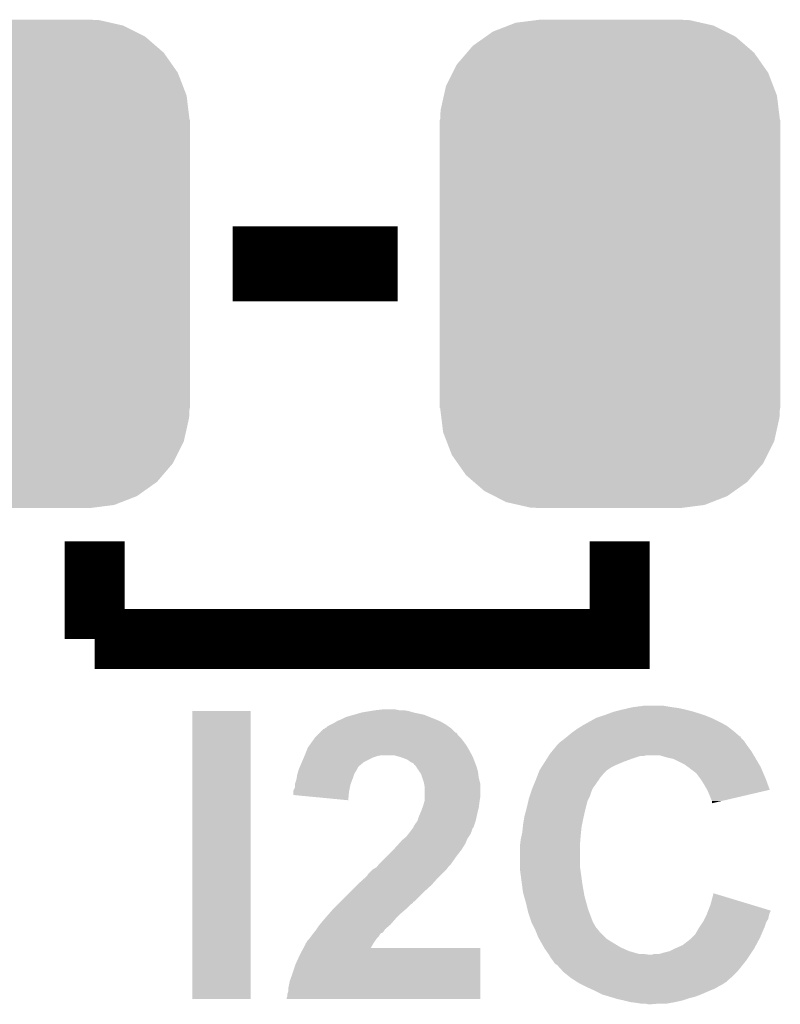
# Model space of a CAD drawing. Extents: x -1.3 to 24.2, y -3.9 to 39.2.
# Tile 13 of 40: x 11.4 to 14, y 5.1 to 8.4. Entities that reach past the tile are written whole.
import ezdxf

# ---------------------------------------------------------------- set-up
doc = ezdxf.new("R2010")
doc.units = 0
doc.layers.get('0').update_dxf_attribs({"linetype": 'CONTINUOUS'})
doc.layers.add('ACCEL_36_CLICK_V100_GTO', color=14, linetype='CONTINUOUS')
doc.layers.add('ACCEL_36_CLICK_V100_GTS', color=12, linetype='CONTINUOUS')

# ---------------------------------------------------------------- blocks, each defined once
blk = doc.blocks.new('CUSTOM_72')
for points in [[(-0.396894, 0.786286), (-0.344522, 0.80667), (0.391508, 0.786286), (0.351232, 0.80667)], [(-0.344522, 0.80667), (-0.319682, 0.816338), (0.351232, 0.80667), (0.308712, 0.816338)], [(-0.319682, 0.816338), (-0.251122, 0.82504), (0.308712, 0.816338), (0.27044, 0.82504)], [(-0.251122, 0.82504), (-0.23749, 0.82677), (0.27044, 0.82504), (0.23749, 0.82677)], [(-0.464512, 0.738408), (-0.420946, 0.769256), (0.460796, 0.738408), (0.425156, 0.769256)], [(-0.420946, 0.769256), (-0.396894, 0.786286), (0.425156, 0.769256), (0.391508, 0.786286)], [(-0.484594, 0.715032), (-0.464512, 0.738408), (0.4878, 0.715032), (0.460796, 0.738408)], [(-0.5185, 0.67556), (-0.484594, 0.715032), (0.515528, 0.67556), (0.4878, 0.715032)], [(-0.532704, 0.647234), (-0.5185, 0.67556), (0.535424, 0.647234), (0.515528, 0.67556)], [(-0.555636, 0.601496), (-0.532704, 0.647234), (0.55303, 0.601496), (0.535424, 0.647234)], [(-0.562694, 0.569912), (-0.555636, 0.601496), (0.565186, 0.569912), (0.55303, 0.601496)], [(-0.573704, 0.520636), (-0.562694, 0.569912), (0.571254, 0.520636), (0.565186, 0.569912)], [(-0.57531, 0.48768), (-0.573704, 0.520636), (0.57531, 0.48768), (0.571254, 0.520636)], [(-0.57658, -0.48768), (-0.57658, 0.48768), (0.57658, -0.48768), (0.57658, 0.48768)], [(-0.571252, -0.520636), (-0.57531, -0.48768), (0.573704, -0.520636), (0.57531, -0.48768)], [(-0.565186, -0.569912), (-0.571252, -0.520636), (0.562692, -0.569912), (0.573704, -0.520636)], [(-0.553028, -0.601496), (-0.565186, -0.569912), (0.555636, -0.601496), (0.562692, -0.569912)], [(-0.535424, -0.647234), (-0.553028, -0.601496), (0.532702, -0.647234), (0.555636, -0.601496)], [(-0.515526, -0.67556), (-0.535424, -0.647234), (0.5185, -0.67556), (0.532702, -0.647234)], [(-0.4878, -0.715032), (-0.515526, -0.67556), (0.484592, -0.715032), (0.5185, -0.67556)], [(-0.460794, -0.738408), (-0.4878, -0.715032), (0.464512, -0.738408), (0.484592, -0.715032)], [(-0.425156, -0.769256), (-0.460794, -0.738408), (0.420944, -0.769256), (0.464512, -0.738408)], [(-0.391506, -0.786286), (-0.425156, -0.769256), (0.396894, -0.786286), (0.420944, -0.769256)], [(-0.351232, -0.80667), (-0.391506, -0.786286), (0.34452, -0.80667), (0.396894, -0.786286)], [(-0.30871, -0.816338), (-0.351232, -0.80667), (0.319682, -0.816338), (0.34452, -0.80667)], [(-0.27044, -0.82504), (-0.30871, -0.816338), (0.25112, -0.82504), (0.319682, -0.816338)], [(-0.23749, -0.82677), (-0.27044, -0.82504), (0.23749, -0.82677), (0.25112, -0.82504)]]:
    blk.add_solid(points)

msp = doc.modelspace()

# ---------------------------------------------------------------- linework, layer by layer
at = {"layer": 'ACCEL_36_CLICK_V100_GTO'}
for points, const_width in [([(12.15136, 7.5946), (12.71016, 7.5946)], 0.254), ([(11.684, 6.6548), (11.684, 6.3246)], 0.2032), ([(11.684, 6.3246), (13.462, 6.3246), (13.462, 6.6548)], 0.2032)]:
    msp.add_lwpolyline(points, dxfattribs=dict(at, const_width=const_width))
for points in [[(12.0142, 5.105424), (12.014222, 6.080736), (12.212296, 5.105424), (12.21232, 6.080736)], [(12.014222, 6.080736), (12.014224, 6.08076), (12.21232, 6.080736), (12.014224, 6.08076)], [(12.534902, 6.060442), (12.56156, 6.068058), (12.818104, 6.060442), (12.799062, 6.068058)], [(12.56156, 6.068058), (12.58824, 6.07568), (12.799062, 6.068058), (12.763498, 6.07568)], [(12.58824, 6.07568), (12.618718, 6.08076), (12.763498, 6.07568), (12.745722, 6.08076)], [(12.618718, 6.08076), (12.633958, 6.0833), (12.745722, 6.08076), (12.730482, 6.0833)], [(12.633958, 6.0833), (12.656822, 6.08584), (12.715242, 6.0833), (12.702538, 6.08584)], [(13.40612, 6.06552), (13.41374, 6.06806), (13.75156, 6.06552), (13.74394, 6.06806)], [(13.41374, 6.06806), (13.42771, 6.07314), (13.74394, 6.06806), (13.7287, 6.07314)], [(13.42771, 6.07314), (13.441682, 6.07822), (13.7287, 6.07314), (13.711766, 6.07822)], [(13.441682, 6.07822), (13.45184, 6.08076), (13.711766, 6.07822), (13.703298, 6.08076)], [(13.45184, 6.08076), (13.47216, 6.08584), (13.703298, 6.08076), (13.68298, 6.08584)], [(13.47216, 6.08584), (13.494172, 6.09092), (13.68298, 6.08584), (13.660118, 6.09092)], [(13.494172, 6.09092), (13.50518, 6.09346), (13.660118, 6.09092), (13.6398, 6.09346)], [(13.50518, 6.09346), (13.543282, 6.09854), (13.6398, 6.09346), (13.609318, 6.09854)], [(12.473944, 6.029962), (12.484098, 6.03504), (12.879832, 6.029962), (12.872722, 6.03504)], [(12.484098, 6.03504), (12.494258, 6.04012), (12.872722, 6.03504), (12.863832, 6.04012)], [(12.494258, 6.04012), (12.502722, 6.0452), (12.863832, 6.04012), (12.854942, 6.0452)], [(12.502722, 6.0452), (12.506956, 6.04774), (12.854942, 6.0452), (12.849016, 6.04774)], [(12.506956, 6.04774), (12.51966, 6.05282), (12.849016, 6.04774), (12.83716, 6.05282)], [(12.51966, 6.05282), (12.534902, 6.060442), (12.83716, 6.05282), (12.818104, 6.060442)], [(13.33754, 6.032498), (13.35583, 6.04266), (13.82065, 6.032498), (13.80236, 6.04266)], [(13.35583, 6.04266), (13.37869, 6.05536), (13.80236, 6.04266), (13.77696, 6.05536)], [(13.37869, 6.05536), (13.383262, 6.0579), (13.77696, 6.05536), (13.77061, 6.0579)], [(13.383262, 6.0579), (13.40612, 6.06552), (13.77061, 6.0579), (13.75156, 6.06552)], [(12.438382, 5.999482), (12.443456, 6.004556), (12.913362, 5.999482), (12.910822, 6.004556)], [(12.443456, 6.004556), (12.445996, 6.007094), (12.910822, 6.004556), (12.908286, 6.007094)], [(12.445996, 6.007094), (12.446002, 6.0071), (12.908286, 6.007094), (12.905744, 6.0071)], [(12.446002, 6.0071), (12.458704, 6.0198), (12.905744, 6.0071), (12.893042, 6.0198)], [(12.458704, 6.0198), (12.461246, 6.019806), (12.893042, 6.0198), (12.893036, 6.019806)], [(12.461246, 6.019806), (12.463778, 6.022338), (12.893036, 6.019806), (12.890502, 6.022338)], [(12.463778, 6.022338), (12.463784, 6.022342), (12.890502, 6.022338), (12.890498, 6.022342)], [(12.463784, 6.022342), (12.468858, 6.024882), (12.890498, 6.022342), (12.886942, 6.024882)], [(12.468858, 6.024882), (12.473944, 6.029962), (12.886942, 6.024882), (12.879832, 6.029962)], [(13.2842, 5.9944), (13.29944, 6.0071), (13.868404, 5.9944), (13.853888, 6.0071)], [(13.29944, 6.0071), (13.306552, 6.01218), (13.853888, 6.0071), (13.84808, 6.01218)], [(13.306552, 6.01218), (13.31722, 6.0198), (13.84808, 6.01218), (13.838282, 6.0198)], [(13.31722, 6.0198), (13.333478, 6.02996), (13.838282, 6.0198), (13.825216, 6.02996)], [(13.333478, 6.02996), (13.33754, 6.032498), (13.825216, 6.02996), (13.82065, 6.032498)], [(12.412616, 5.966458), (12.42713, 5.986778), (12.941302, 5.966458), (12.92606, 5.986778)], [(12.42713, 5.986778), (12.430762, 5.991862), (12.92606, 5.986778), (12.92098, 5.991862)], [(12.430762, 5.991862), (12.438382, 5.999482), (12.92098, 5.991862), (12.913362, 5.999482)], [(13.25118, 5.96646), (13.261342, 5.97662), (13.89126, 5.96646), (13.884488, 5.97662)], [(13.261342, 5.97662), (13.268114, 5.9817), (13.884488, 5.97662), (13.8811, 5.9817)], [(13.268114, 5.9817), (13.2715, 5.98424), (13.8811, 5.9817), (13.87856, 5.98424)], [(13.2715, 5.98424), (13.281016, 5.991854), (13.87856, 5.98424), (13.870946, 5.991854)], [(13.281016, 5.991854), (13.28417, 5.994376), (13.870946, 5.991854), (13.87094, 5.994376)], [(13.28417, 5.994376), (13.2842, 5.9944), (13.87094, 5.994376), (13.868404, 5.9944)], [(12.3952, 5.9309), (12.404344, 5.95376), (12.96139, 5.9309), (12.94892, 5.95376)], [(12.404344, 5.95376), (12.405362, 5.956302), (12.94892, 5.95376), (12.947396, 5.956302)], [(12.405362, 5.956302), (12.412616, 5.966458), (12.947396, 5.956302), (12.941302, 5.966458)], [(13.222546, 5.9309), (13.22578, 5.93598), (13.915646, 5.9309), (13.912598, 5.93598)], [(13.22578, 5.93598), (13.23409, 5.946138), (13.912598, 5.93598), (13.906502, 5.946138)], [(13.23409, 5.946138), (13.248638, 5.963918), (13.906502, 5.946138), (13.893168, 5.963918)], [(13.248638, 5.963918), (13.25118, 5.96646), (13.893168, 5.963918), (13.89126, 5.96646)], [(12.380322, 5.895342), (12.385764, 5.90804), (12.580622, 5.895342), (12.595864, 5.90804)], [(12.385764, 5.90804), (12.39012, 5.9182), (12.595864, 5.90804), (12.61618, 5.9182)], [(12.39012, 5.9182), (12.392152, 5.92328), (12.61618, 5.9182), (12.62634, 5.92328)], [(12.392152, 5.92328), (12.394182, 5.928358), (12.62634, 5.92328), (12.64158, 5.928358)], [(12.394182, 5.928358), (12.3952, 5.9309), (12.64158, 5.928358), (12.654278, 5.9309)], [(12.71524, 5.92582), (12.697458, 5.9309), (12.96416, 5.92582), (12.96139, 5.9309)], [(12.730482, 5.92074), (12.71524, 5.92582), (12.966114, 5.92074), (12.96416, 5.92582)], [(12.743182, 5.91566), (12.730482, 5.92074), (12.968068, 5.91566), (12.966114, 5.92074)], [(12.753342, 5.908042), (12.743182, 5.91566), (12.971, 5.908042), (12.968068, 5.91566)], [(12.763494, 5.90296), (12.753342, 5.908042), (12.972954, 5.90296), (12.971, 5.908042)], [(12.766034, 5.897896), (12.763494, 5.90296), (12.974902, 5.897896), (12.972954, 5.90296)], [(13.201534, 5.89788), (13.209616, 5.91058), (13.4493, 5.89788), (13.479782, 5.91058)], [(13.209616, 5.91058), (13.216082, 5.92074), (13.479782, 5.91058), (13.50772, 5.92074)], [(13.216082, 5.92074), (13.220928, 5.928358), (13.50772, 5.92074), (13.530578, 5.928358)], [(13.220928, 5.928358), (13.22093, 5.92836), (13.530578, 5.928358), (13.543276, 5.92836)], [(13.22093, 5.92836), (13.222546, 5.930898), (13.543276, 5.92836), (13.550898, 5.930898)], [(13.222546, 5.930898), (13.222546, 5.9309), (13.550898, 5.930898), (13.596618, 5.9309)], [(13.622022, 5.92328), (13.596618, 5.9309), (13.920218, 5.92328), (13.915646, 5.9309)], [(13.633456, 5.92074), (13.622022, 5.92328), (13.92174, 5.92074), (13.920218, 5.92328)], [(13.644878, 5.918202), (13.633456, 5.92074), (13.923222, 5.918202), (13.92174, 5.92074)], [(13.680438, 5.90042), (13.644878, 5.918202), (13.933594, 5.90042), (13.923222, 5.918202)], [(12.3698, 5.864862), (12.370524, 5.867402), (12.561992, 5.864862), (12.56284, 5.867402)], [(12.370524, 5.867402), (12.374154, 5.880102), (12.56284, 5.867402), (12.57046, 5.880102)], [(12.374154, 5.880102), (12.37488, 5.882642), (12.57046, 5.880102), (12.57173, 5.882642)], [(12.37488, 5.882642), (12.378142, 5.890256), (12.57173, 5.882642), (12.575538, 5.890256)], [(12.378142, 5.890256), (12.380322, 5.895342), (12.575538, 5.890256), (12.580622, 5.895342)], [(12.76857, 5.89788), (12.766034, 5.897896), (12.974908, 5.89788), (12.974902, 5.897896)], [(12.771958, 5.892802), (12.76857, 5.89788), (12.97686, 5.892802), (12.974908, 5.89788)], [(12.78382, 5.875018), (12.771958, 5.892802), (12.98194, 5.875018), (12.97686, 5.892802)], [(12.788898, 5.867404), (12.78382, 5.875018), (12.982892, 5.867404), (12.98194, 5.875018)], [(12.793134, 5.8547), (12.788898, 5.867404), (12.98448, 5.8547), (12.982892, 5.867404)], [(13.179472, 5.852156), (13.185336, 5.8674), (13.393418, 5.852156), (13.40612, 5.8674)], [(13.185336, 5.8674), (13.19022, 5.880098), (13.40612, 5.8674), (13.418818, 5.880098)], [(13.19022, 5.880098), (13.190222, 5.8801), (13.418818, 5.880098), (13.41882, 5.8801)], [(13.190222, 5.8801), (13.196684, 5.890258), (13.41882, 5.8801), (13.434058, 5.890258)], [(13.196684, 5.890258), (13.201534, 5.89788), (13.434058, 5.890258), (13.4493, 5.89788)], [(13.6906, 5.8928), (13.680438, 5.90042), (13.938038, 5.8928), (13.933594, 5.90042)], [(13.694414, 5.890258), (13.6906, 5.8928), (13.93952, 5.890258), (13.938038, 5.8928)], [(13.69822, 5.88772), (13.694414, 5.890258), (13.940608, 5.88772), (13.93952, 5.890258)], [(13.70076, 5.885182), (13.69822, 5.88772), (13.941696, 5.885182), (13.940608, 5.88772)], [(13.721078, 5.869942), (13.70076, 5.885182), (13.948228, 5.869942), (13.941696, 5.885182)], [(13.73251, 5.8547), (13.721078, 5.869942), (13.95476, 5.8547), (13.948228, 5.869942)], [(12.36218, 5.831838), (12.362182, 5.834382), (12.55014, 5.831838), (12.551092, 5.834382)], [(12.362182, 5.834382), (12.36726, 5.84962), (12.551092, 5.834382), (12.556806, 5.84962)], [(12.36726, 5.84962), (12.367682, 5.85216), (12.556806, 5.84962), (12.55776, 5.85216)], [(12.367682, 5.85216), (12.3698, 5.864862), (12.55776, 5.85216), (12.561992, 5.864862)], [(12.799058, 5.836922), (12.793134, 5.8547), (12.988926, 5.836922), (12.98448, 5.8547)], [(12.799484, 5.834378), (12.799058, 5.836922), (12.98956, 5.834378), (12.988926, 5.836922)], [(12.8016, 5.821682), (12.799484, 5.834378), (12.98956, 5.821682), (12.98956, 5.834378)], [(13.170112, 5.8293), (13.17646, 5.84454), (13.37818, 5.8293), (13.38834, 5.84454)], [(13.17646, 5.84454), (13.17752, 5.84708), (13.38834, 5.84454), (13.390876, 5.84708)], [(13.17752, 5.847082), (13.179472, 5.852156), (13.390878, 5.847082), (13.393418, 5.852156)], [(13.17752, 5.84708), (13.17752, 5.847082), (13.390876, 5.84708), (13.390878, 5.847082)], [(13.73632, 5.849618), (13.73251, 5.8547), (13.956664, 5.849618), (13.95476, 5.8547)], [(13.74902, 5.8293), (13.73632, 5.849618), (13.964268, 5.8293), (13.956664, 5.849618)], [(12.3571, 5.80644), (12.357102, 5.811524), (12.54506, 5.80644), (12.546076, 5.811524)], [(12.3571, 5.796302), (12.3571, 5.80644), (12.544128, 5.796302), (12.54506, 5.80644)], [(12.357102, 5.811524), (12.36218, 5.821684), (12.546076, 5.811524), (12.548108, 5.821684)], [(12.36218, 5.821684), (12.36218, 5.831838), (12.548108, 5.821684), (12.55014, 5.831838)], [(12.8016, 5.788658), (12.8016, 5.821682), (12.98956, 5.788658), (12.98956, 5.821682)], [(13.156354, 5.7912), (13.161434, 5.806442), (13.3604, 5.7912), (13.36548, 5.806442)], [(13.161434, 5.806442), (13.16482, 5.816598), (13.36548, 5.806442), (13.369542, 5.816598)], [(13.16482, 5.816598), (13.165878, 5.819142), (13.369542, 5.816598), (13.37056, 5.819142)], [(13.165878, 5.819142), (13.170112, 5.8293), (13.37056, 5.819142), (13.37818, 5.8293)], [(13.757734, 5.814054), (13.74902, 5.8293), (13.969974, 5.814054), (13.964268, 5.8293)], [(13.75918, 5.811522), (13.757734, 5.814054), (13.959134, 5.811522), (13.969974, 5.814054)], [(13.7668, 5.79374), (13.75918, 5.811522), (13.883018, 5.79374), (13.959134, 5.811522)], [(12.542496, 5.778502), (12.3571, 5.796302), (12.542496, 5.778502), (12.544128, 5.796302)], [(12.796518, 5.760718), (12.800146, 5.77342), (12.985432, 5.760718), (12.98702, 5.77342)], [(12.800146, 5.77342), (12.8016, 5.778502), (12.98702, 5.77342), (12.987866, 5.778502)], [(12.8016, 5.778502), (12.8016, 5.788658), (12.987866, 5.778502), (12.98956, 5.788658)], [(13.14704, 5.7531), (13.152314, 5.775958), (13.347064, 5.7531), (13.352778, 5.775958)], [(13.152314, 5.775958), (13.15466, 5.786118), (13.352778, 5.775958), (13.357858, 5.786118)], [(13.15466, 5.786118), (13.156354, 5.7912), (13.357858, 5.786118), (13.3604, 5.7912)], [(13.77188, 5.78104), (13.7668, 5.79374), (13.828654, 5.78104), (13.883018, 5.79374)], [(13.774418, 5.775964), (13.77188, 5.78104), (13.806926, 5.775964), (13.828654, 5.78104)], [(13.77442, 5.76837), (13.774418, 5.775964), (13.77442, 5.76837), (13.806926, 5.775964)], [(12.785634, 5.73278), (12.7889, 5.7404), (12.9794, 5.73278), (12.981304, 5.7404)], [(12.7889, 5.7404), (12.79366, 5.7531), (12.981304, 5.7404), (12.98448, 5.7531)], [(12.79366, 5.7531), (12.796518, 5.760718), (12.98448, 5.7531), (12.985432, 5.760718)], [(13.13942, 5.725162), (13.14219, 5.73532), (13.340362, 5.725162), (13.34262, 5.73532)], [(13.14219, 5.73532), (13.14704, 5.7531), (13.34262, 5.73532), (13.347064, 5.7531)], [(12.76858, 5.69722), (12.7762, 5.70738), (12.970082, 5.69722), (12.97347, 5.70738)], [(12.7762, 5.70738), (12.777046, 5.70992), (12.97347, 5.70738), (12.974318, 5.70992)], [(12.777046, 5.70992), (12.78128, 5.722618), (12.974318, 5.70992), (12.97714, 5.722618)], [(12.78128, 5.722618), (12.785634, 5.73278), (12.97714, 5.722618), (12.9794, 5.73278)], [(13.13434, 5.69468), (13.137302, 5.71246), (13.333982, 5.69468), (13.33754, 5.71246)], [(13.137302, 5.71246), (13.13942, 5.725162), (13.33754, 5.71246), (13.340362, 5.725162)], [(12.74826, 5.66674), (12.755878, 5.6769), (12.957554, 5.66674), (12.96162, 5.6769)], [(12.755878, 5.6769), (12.76159, 5.684516), (12.96162, 5.6769), (12.96416, 5.684516)], [(12.76159, 5.684516), (12.763498, 5.68706), (12.96416, 5.684516), (12.966696, 5.68706)], [(12.763498, 5.68706), (12.7635, 5.687062), (12.966696, 5.68706), (12.966696, 5.687062)], [(12.7635, 5.687062), (12.763504, 5.689606), (12.966696, 5.687062), (12.967544, 5.689606)], [(12.763504, 5.689606), (12.76858, 5.69722), (12.967544, 5.689606), (12.970082, 5.69722)], [(13.130106, 5.66166), (13.1318, 5.669282), (13.32992, 5.66166), (13.330682, 5.669282)], [(13.1318, 5.669282), (13.133578, 5.687062), (13.330682, 5.669282), (13.33246, 5.687062)], [(13.133578, 5.687062), (13.13434, 5.69468), (13.33246, 5.687062), (13.333982, 5.69468)], [(12.713854, 5.63118), (12.725402, 5.643882), (12.938758, 5.63118), (12.944202, 5.643882)], [(12.725402, 5.643882), (12.731752, 5.648962), (12.944202, 5.643882), (12.94638, 5.648962)], [(12.731752, 5.648962), (12.738102, 5.654042), (12.94638, 5.648962), (12.949766, 5.654042)], [(12.738102, 5.654042), (12.746226, 5.664198), (12.949766, 5.654042), (12.956538, 5.664198)], [(12.746226, 5.664198), (12.74826, 5.66674), (12.956538, 5.664198), (12.957554, 5.66674)], [(13.124814, 5.631182), (13.12672, 5.646418), (13.32738, 5.631182), (13.328648, 5.646418)], [(13.12672, 5.646418), (13.130106, 5.66166), (13.328648, 5.646418), (13.32992, 5.66166)], [(12.67206, 5.588), (12.69492, 5.61086), (12.90828, 5.588), (12.92606, 5.61086)], [(12.69492, 5.61086), (12.7, 5.61594), (12.92606, 5.61086), (12.929234, 5.61594)], [(12.7, 5.61594), (12.713854, 5.63118), (12.929234, 5.61594), (12.938758, 5.63118)], [(13.12418, 5.6261), (13.124814, 5.631182), (13.32738, 5.6261), (13.32738, 5.631182)], [(13.12418, 5.55244), (13.12418, 5.6261), (13.32738, 5.55244), (13.32738, 5.6261)], [(12.6492, 5.56514), (12.67206, 5.588), (12.892276, 5.56514), (12.90828, 5.588)], [(12.608566, 5.527046), (12.62634, 5.54482), (12.857484, 5.527046), (12.875258, 5.54482)], [(12.62634, 5.54482), (12.626342, 5.544822), (12.875258, 5.54482), (12.875258, 5.544822)], [(12.626342, 5.544822), (12.639042, 5.552444), (12.875258, 5.544822), (12.880978, 5.552444)], [(12.639042, 5.552444), (12.641068, 5.554978), (12.880978, 5.552444), (12.88288, 5.554978)], [(12.641068, 5.554978), (12.647166, 5.562598), (12.88288, 5.554978), (12.890498, 5.562598)], [(12.647166, 5.562598), (12.6492, 5.56514), (12.890498, 5.562598), (12.892276, 5.56514)], [(13.12418, 5.542282), (13.12418, 5.55244), (13.328832, 5.542282), (13.32738, 5.55244)], [(13.127568, 5.51688), (13.12418, 5.542282), (13.33246, 5.51688), (13.328832, 5.542282)], [(12.58062, 5.4991), (12.59738, 5.51434), (12.831232, 5.4991), (12.84478, 5.51434)], [(12.59738, 5.51434), (12.60856, 5.524504), (12.84478, 5.51434), (12.854942, 5.524504)], [(12.60856, 5.524504), (12.608566, 5.527046), (12.854942, 5.524504), (12.857484, 5.527046)], [(13.130278, 5.49656), (13.127568, 5.51688), (13.335, 5.49656), (13.33246, 5.51688)], [(12.517118, 5.4356), (12.550138, 5.46862), (12.766036, 5.4356), (12.79906, 5.46862)], [(12.550138, 5.46862), (12.572998, 5.49148), (12.79906, 5.46862), (12.82446, 5.49148)], [(12.572998, 5.49148), (12.58062, 5.4991), (12.82446, 5.49148), (12.831232, 5.4991)], [(13.13434, 5.466082), (13.130278, 5.49656), (13.34038, 5.466082), (13.335, 5.49656)], [(12.51204, 5.430522), (12.517102, 5.435584), (12.760956, 5.430522), (12.763494, 5.435584)], [(12.517102, 5.435584), (12.517118, 5.4356), (12.763494, 5.435584), (12.766036, 5.4356)], [(13.13797, 5.45338), (13.13434, 5.466082), (13.34262, 5.45338), (13.34038, 5.466082)], [(13.1445, 5.43052), (13.13797, 5.45338), (13.34897, 5.43052), (13.34262, 5.45338)], [(13.76934, 5.42544), (13.779524, 5.463534), (13.90536, 5.42544), (13.779524, 5.463534)], [(12.478068, 5.394962), (12.489178, 5.40766), (12.72032, 5.394962), (12.735136, 5.40766)], [(12.489178, 5.40766), (12.491718, 5.4102), (12.735136, 5.40766), (12.7381, 5.4102)], [(12.491718, 5.4102), (12.506956, 5.425438), (12.7381, 5.4102), (12.753338, 5.425438)], [(12.506956, 5.425438), (12.51204, 5.430522), (12.753338, 5.425438), (12.760956, 5.430522)], [(13.149778, 5.40766), (13.1445, 5.43052), (13.35532, 5.40766), (13.34897, 5.43052)], [(13.152122, 5.3975), (13.149778, 5.40766), (13.35913, 5.3975), (13.35532, 5.40766)], [(13.758592, 5.397498), (13.760546, 5.402576), (13.97, 5.397498), (13.972538, 5.402576)], [(13.760546, 5.402576), (13.761516, 5.405102), (13.972538, 5.402576), (13.97254, 5.405102)], [(13.761516, 5.405102), (13.76934, 5.42544), (13.97254, 5.405102), (13.90536, 5.42544)], [(12.445574, 5.356858), (12.45616, 5.36956), (12.68476, 5.356858), (12.695872, 5.36956)], [(12.45616, 5.36956), (12.46269, 5.37718), (12.695872, 5.36956), (12.70254, 5.37718)], [(12.46269, 5.37718), (12.4714, 5.38734), (12.70254, 5.37718), (12.712698, 5.38734)], [(12.4714, 5.38734), (12.478068, 5.394962), (12.712698, 5.38734), (12.72032, 5.394962)], [(13.16228, 5.367022), (13.152122, 5.3975), (13.37056, 5.367022), (13.35913, 5.3975)], [(13.74394, 5.367022), (13.749018, 5.377178), (13.958824, 5.367022), (13.96492, 5.377178)], [(13.749018, 5.377178), (13.755368, 5.389878), (13.96492, 5.377178), (13.96746, 5.389878)], [(13.755368, 5.389878), (13.75664, 5.39242), (13.96746, 5.389878), (13.968306, 5.39242)], [(13.75664, 5.39242), (13.758592, 5.397498), (13.968306, 5.39242), (13.97, 5.397498)], [(12.429234, 5.333998), (12.4333, 5.33908), (12.661898, 5.333998), (12.665286, 5.33908)], [(12.4333, 5.33908), (12.434992, 5.341618), (12.665286, 5.33908), (12.66698, 5.341618)], [(12.434992, 5.341618), (12.44346, 5.35432), (12.66698, 5.341618), (12.681798, 5.35432)], [(12.44346, 5.35432), (12.445574, 5.356858), (12.681798, 5.35432), (12.68476, 5.356858)], [(13.162282, 5.367018), (13.16228, 5.367022), (13.37056, 5.367018), (13.37056, 5.367022)], [(13.17117, 5.349244), (13.162282, 5.367018), (13.38072, 5.349244), (13.37056, 5.367018)], [(13.17498, 5.34162), (13.17117, 5.349244), (13.38707, 5.34162), (13.38072, 5.349244)], [(13.17803, 5.333996), (13.17498, 5.34162), (13.39342, 5.333996), (13.38707, 5.34162)], [(13.718542, 5.326382), (13.7287, 5.34416), (13.942422, 5.326382), (13.950042, 5.34416)], [(13.7287, 5.34416), (13.732086, 5.349242), (13.950042, 5.34416), (13.95222, 5.349242)], [(13.732086, 5.349242), (13.742246, 5.364482), (13.95222, 5.349242), (13.9573, 5.364482)], [(13.742246, 5.364482), (13.74394, 5.367022), (13.9573, 5.364482), (13.958824, 5.367022)], [(12.400282, 5.295904), (12.402822, 5.300978), (12.62888, 5.295904), (12.632504, 5.300978)], [(12.402822, 5.300978), (12.4079, 5.306062), (12.632504, 5.300978), (12.636136, 5.306062)], [(12.4079, 5.306062), (12.413614, 5.31368), (12.636136, 5.306062), (12.64158, 5.31368)], [(12.413614, 5.31368), (12.417422, 5.318758), (12.64158, 5.31368), (12.646658, 5.318758)], [(12.417422, 5.318758), (12.42314, 5.32638), (12.646658, 5.318758), (12.65174, 5.32638)], [(12.42314, 5.32638), (12.425166, 5.328914), (12.65174, 5.32638), (12.654274, 5.328914)], [(12.425166, 5.328914), (12.425172, 5.32892), (12.654274, 5.328914), (12.656816, 5.32892)], [(12.425172, 5.32892), (12.429234, 5.333998), (12.656816, 5.32892), (12.661898, 5.333998)], [(13.179044, 5.33146), (13.17803, 5.333996), (13.393444, 5.33146), (13.39342, 5.333996)], [(13.179048, 5.331454), (13.179044, 5.33146), (13.395966, 5.331454), (13.393444, 5.33146)], [(13.18514, 5.31622), (13.179048, 5.331454), (13.411202, 5.31622), (13.395966, 5.331454)], [(13.189374, 5.3086), (13.18514, 5.31622), (13.418822, 5.3086), (13.411202, 5.31622)], [(13.19643, 5.2959), (13.189374, 5.3086), (13.43914, 5.2959), (13.418822, 5.3086)], [(13.675358, 5.288282), (13.69822, 5.306062), (13.923434, 5.288282), (13.932916, 5.306062)], [(13.69822, 5.306062), (13.705838, 5.31368), (13.932916, 5.306062), (13.93698, 5.31368)], [(13.705838, 5.31368), (13.718542, 5.326382), (13.93698, 5.31368), (13.942422, 5.326382)], [(12.37996, 5.2578), (12.390886, 5.278096), (12.989556, 5.2578), (12.98956, 5.278096)], [(12.390886, 5.278096), (12.390898, 5.27812), (12.98956, 5.278096), (12.618762, 5.27812)], [(12.390898, 5.27812), (12.39774, 5.290826), (12.618762, 5.27812), (12.62599, 5.290826)], [(12.39774, 5.290826), (12.397746, 5.293366), (12.62599, 5.290826), (12.627436, 5.293366)], [(12.397746, 5.293366), (12.400278, 5.2959), (12.627436, 5.293366), (12.628878, 5.2959)], [(12.400278, 5.2959), (12.400282, 5.295904), (12.628878, 5.2959), (12.62888, 5.295904)], [(13.19784, 5.29336), (13.19643, 5.2959), (13.443374, 5.29336), (13.43914, 5.2959)], [(13.205096, 5.28066), (13.19784, 5.29336), (13.464542, 5.28066), (13.443374, 5.29336)], [(13.207998, 5.27558), (13.205096, 5.28066), (13.475716, 5.27558), (13.464542, 5.28066)], [(13.213446, 5.267958), (13.207998, 5.27558), (13.49248, 5.267958), (13.475716, 5.27558)], [(13.220702, 5.2578), (13.213446, 5.267958), (13.528042, 5.2578), (13.49248, 5.267958)], [(13.61186, 5.26288), (13.632182, 5.26796), (13.908192, 5.26288), (13.91158, 5.26796)], [(13.632182, 5.26796), (13.64742, 5.27558), (13.91158, 5.26796), (13.91666, 5.27558)], [(13.64742, 5.27558), (13.6525, 5.27812), (13.91666, 5.27558), (13.918014, 5.27812)], [(13.6525, 5.27812), (13.675358, 5.288282), (13.918014, 5.27812), (13.923434, 5.288282)], [(12.36472, 5.22478), (12.37996, 5.2578), (12.989552, 5.22478), (12.989556, 5.2578)], [(13.222226, 5.25526), (13.220702, 5.2578), (13.563602, 5.25526), (13.54582, 5.2578)], [(13.228318, 5.245102), (13.222226, 5.25526), (13.89634, 5.245102), (13.903112, 5.25526)], [(13.234036, 5.23748), (13.228318, 5.245102), (13.89126, 5.23748), (13.89634, 5.245102)], [(13.23594, 5.23494), (13.234036, 5.23748), (13.889228, 5.23494), (13.89126, 5.23748)], [(13.24102, 5.22732), (13.23594, 5.23494), (13.883132, 5.22732), (13.889228, 5.23494)], [(13.563602, 5.25526), (13.571224, 5.255262), (13.903112, 5.25526), (13.903114, 5.255262)], [(13.571224, 5.255262), (13.576304, 5.2578), (13.903114, 5.255262), (13.904806, 5.2578)], [(13.594084, 5.2578), (13.61186, 5.26288), (13.904806, 5.2578), (13.908192, 5.26288)], [(12.35456, 5.1943), (12.36472, 5.22478), (12.989548, 5.1943), (12.989552, 5.22478)], [(13.246094, 5.222246), (13.24102, 5.22732), (13.879072, 5.222246), (13.883132, 5.22732)], [(13.248636, 5.22224), (13.246094, 5.222246), (13.879068, 5.22224), (13.879072, 5.222246)], [(13.269214, 5.19938), (13.248636, 5.22224), (13.86078, 5.19938), (13.879068, 5.22224)], [(12.344402, 5.16636), (12.35456, 5.1943), (12.989544, 5.16636), (12.989548, 5.1943)], [(13.2715, 5.19684), (13.269214, 5.19938), (13.85824, 5.19684), (13.86078, 5.19938)], [(13.29055, 5.1816), (13.2715, 5.19684), (13.843, 5.1816), (13.85824, 5.19684)], [(13.2969, 5.17652), (13.29055, 5.1816), (13.837074, 5.17652), (13.843, 5.1816)], [(13.312878, 5.166354), (13.2969, 5.17652), (13.82522, 5.166354), (13.837074, 5.17652)], [(12.33932, 5.140962), (12.344402, 5.16636), (12.98954, 5.140962), (12.989544, 5.16636)], [(12.33932, 5.130804), (12.33932, 5.140962), (12.989538, 5.130804), (12.98954, 5.140962)], [(13.31686, 5.16382), (13.312878, 5.166354), (13.825196, 5.16382), (13.82522, 5.166354)], [(13.316866, 5.163816), (13.31686, 5.16382), (13.822674, 5.163816), (13.825196, 5.16382)], [(13.32484, 5.158742), (13.316866, 5.163816), (13.815062, 5.158742), (13.822674, 5.163816)], [(13.335004, 5.15366), (13.32484, 5.158742), (13.807438, 5.15366), (13.815062, 5.158742)], [(13.345162, 5.14858), (13.335004, 5.15366), (13.797282, 5.14858), (13.807438, 5.15366)], [(13.35024, 5.14604), (13.345162, 5.14858), (13.793048, 5.14604), (13.797282, 5.14858)], [(13.361416, 5.14096), (13.35024, 5.14604), (13.784584, 5.14096), (13.793048, 5.14604)], [(13.372592, 5.13588), (13.361416, 5.14096), (13.77188, 5.13588), (13.784584, 5.14096)], [(13.37818, 5.13334), (13.372592, 5.13588), (13.765952, 5.13334), (13.77188, 5.13588)], [(12.212296, 5.1054), (12.0142, 5.105424), (12.212296, 5.1054), (12.212296, 5.105424)], [(12.33424, 5.105424), (12.334242, 5.110484), (12.989536, 5.105424), (12.989536, 5.110484)], [(12.989536, 5.1054), (12.33424, 5.105424), (12.989536, 5.1054), (12.989536, 5.105424)], [(12.334242, 5.110484), (12.33678, 5.115564), (12.989536, 5.110484), (12.989536, 5.115564)], [(12.33678, 5.115564), (12.336782, 5.123182), (12.989536, 5.115564), (12.989538, 5.123182)], [(12.336782, 5.123182), (12.33932, 5.130804), (12.989538, 5.123182), (12.989538, 5.130804)], [(13.40358, 5.12064), (13.37818, 5.13334), (13.73632, 5.12064), (13.765952, 5.13334)], [(13.428982, 5.11302), (13.40358, 5.12064), (13.715998, 5.11302), (13.73632, 5.12064)], [(13.445916, 5.10794), (13.428982, 5.11302), (13.695682, 5.10794), (13.715998, 5.11302)], [(13.454382, 5.1054), (13.445916, 5.10794), (13.68806, 5.1054), (13.695682, 5.10794)], [(13.47724, 5.10032), (13.454382, 5.1054), (13.672818, 5.10032), (13.68806, 5.1054)], [(13.49756, 5.09524), (13.47724, 5.10032), (13.64996, 5.09524), (13.672818, 5.10032)], [(13.51788, 5.0927), (13.49756, 5.09524), (13.635988, 5.0927), (13.64996, 5.09524)], [(13.533118, 5.09016), (13.51788, 5.0927), (13.622018, 5.09016), (13.635988, 5.0927)], [(13.558518, 5.08762), (13.548358, 5.09016), (13.566142, 5.08762), (13.59662, 5.09016)]]:
    msp.add_solid(points, dxfattribs=at)

# ---------------------------------------------------------------- block references
at = {"layer": 'ACCEL_36_CLICK_V100_GTS'}
for p in [(11.43, 7.5946), (13.42898, 7.5946)]:
    msp.add_blockref('CUSTOM_72', p, dxfattribs=at)

doc.saveas('drawing.dxf')
